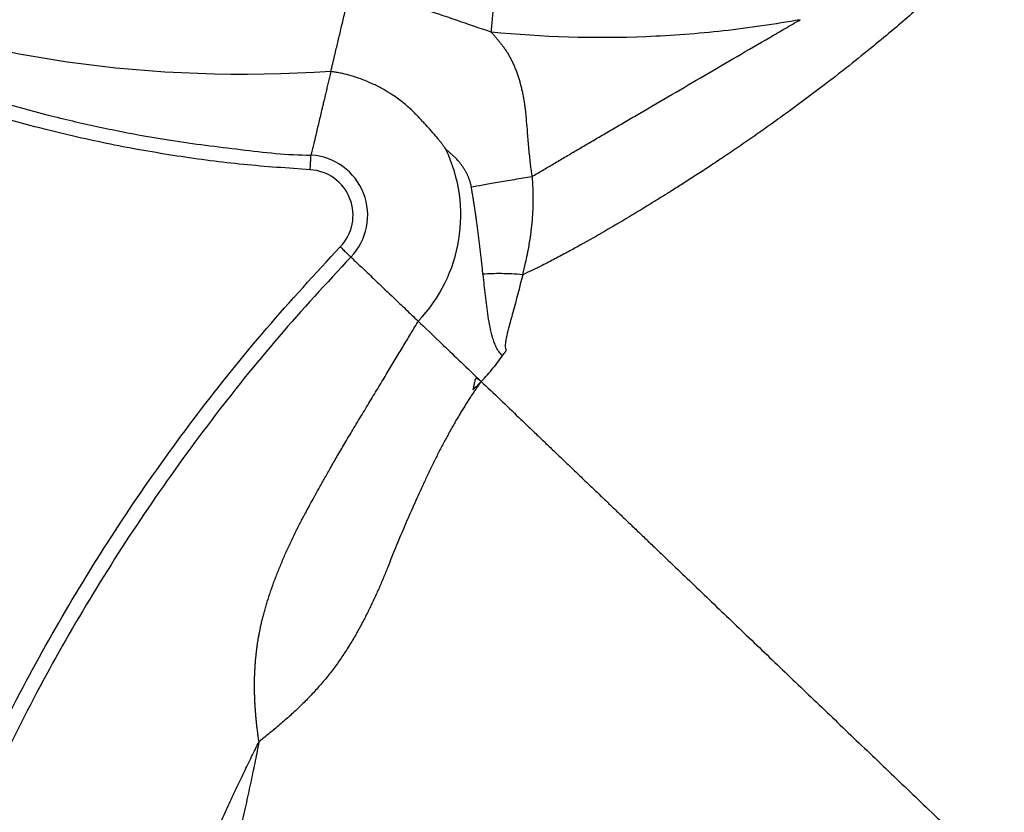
# Model space of a CAD drawing. Header units: millimetres. Extents: x 1728 to 3378, y 685 to 4301.
# Tile 10 of 21: x 2169 to 2573, y 2674 to 2998. Entities that reach past the tile are written whole.
import ezdxf

# ---------------------------------------------------------------- set-up
doc = ezdxf.new("R2010")
doc.units = ezdxf.units.MM
doc.header["$LTSCALE"] = 2

msp = doc.modelspace()

# ---------------------------------------------------------------- linework, layer by layer
at = {"color": 7, "linetype": 'Continuous', "lineweight": 25}
msp.add_line((2305.11, 2901.19), (2305.11, 2901.19), dxfattribs=at)
for radius, start, end in [(62.84, 316.2495, 25.396), (24.68, 316.0107, 86.6046), (18.69, 315.9606, 86.5146)]:
    msp.add_arc((2287.35, 2918.33), radius, start, end, dxfattribs=at)
for points, knots in [([(2504.92, 4300.14), (2531.32, 4299.71), (2557.59, 4298.09), (2609.88, 4292.47), (2635.9, 4288.48), (2674.73, 4280.69), (2687.57, 4277.81), (2713.04, 4271.49), (2725.66, 4268.05), (2763.21, 4256.9), (2787.82, 4248.37), (2836.2, 4229.15), (2859.98, 4218.45), (2895.01, 4200.75), (2906.58, 4194.58), (2923.76, 4184.89), (2929.47, 4181.59), (2940.82, 4174.84), (2946.45, 4171.41), (2974.33, 4153.98), (2995.84, 4139.14), (3037.34, 4107.69), (3057.32, 4091.09), (3095.75, 4056.14), (3114.2, 4037.79), (3140.7, 4008.92), (3149.34, 3999.08), (3162.01, 3983.98), (3166.18, 3978.89), (3172.36, 3971.17), (3174.41, 3968.58), (3178.47, 3963.38), (3180.49, 3960.78), (3198.48, 3937.24), (3213.4, 3915.75), (3230.76, 3888.21), (3234.16, 3882.66), (3240.85, 3871.51), (3244.12, 3865.89), (3253.79, 3848.97), (3260.01, 3837.57), (3277.97, 3802.99), (3289.04, 3779.46), (3309.34, 3731.42), (3318.57, 3706.92), (3328.93, 3675.66), (3330.94, 3669.39), (3334.83, 3656.83), (3336.7, 3650.54), (3342.14, 3631.64), (3345.5, 3619.01), (3354.81, 3580.99), (3359.99, 3555.49), (3368.3, 3504.18), (3371.44, 3478.38), (3375.65, 3426.46), (3376.72, 3400.35), (3376.75, 3367.51), (3376.69, 3360.94), (3376.43, 3347.76), (3376.24, 3341.18), (3375.46, 3321.48), (3374.68, 3308.4), (3371.57, 3269.29), (3368.47, 3243.42), (3360.28, 3192.06), (3355.17, 3166.58), (3342.93, 3116), (3335.79, 3090.9), (3323.5, 3053.56), (3319.15, 3041.17), (3309.9, 3016.48), (3305.05, 3004.26), (3289.81, 2968.02), (3278.74, 2944.38), (3254.84, 2898.14), (3242, 2875.53), (3214.53, 2831.36), (3199.91, 2809.79), (3176.6, 2778.24), (3168.61, 2767.85), (3156.27, 2752.48), (3152.09, 2747.38), (3143.63, 2737.27), (3139.36, 2732.26), (3117.78, 2707.49), (3099.82, 2688.49), (3062.56, 2652.06), (3043.26, 2634.63), (3003.32, 2601.34), (2982.68, 2585.47), (2950.71, 2562.86), (2939.89, 2555.53), (2923.39, 2544.82), (2917.85, 2541.3), (2906.68, 2534.37), (2901.05, 2530.95), (2884.04, 2520.86), (2872.57, 2514.37), (2855.18, 2504.97), (2849.35, 2501.9), (2842.02, 2498.13), (2840.55, 2497.38), (2837.63, 2495.85), (2836.18, 2495.06), (2831.87, 2492.65), (2829.03, 2490.98), (2826.23, 2489.23)], [0, 0, 0, 0, 0.03125, 0.03125, 0.0625, 0.0625, 0.078125, 0.078125, 0.09375, 0.09375, 0.125, 0.125, 0.15625, 0.15625, 0.171875, 0.171875, 0.179687, 0.179687, 0.1875, 0.1875, 0.21875, 0.21875, 0.25, 0.25, 0.28125, 0.28125, 0.296875, 0.296875, 0.304687, 0.304687, 0.308594, 0.308594, 0.3125, 0.3125, 0.34375, 0.34375, 0.351562, 0.351562, 0.359375, 0.359375, 0.375, 0.375, 0.40625, 0.40625, 0.4375, 0.4375, 0.445312, 0.445312, 0.453125, 0.453125, 0.46875, 0.46875, 0.5, 0.5, 0.53125, 0.53125, 0.5625, 0.5625, 0.570312, 0.570312, 0.578125, 0.578125, 0.59375, 0.59375, 0.625, 0.625, 0.65625, 0.65625, 0.6875, 0.6875, 0.703125, 0.703125, 0.71875, 0.71875, 0.75, 0.75, 0.78125, 0.78125, 0.8125, 0.8125, 0.828125, 0.828125, 0.835937, 0.835937, 0.84375, 0.84375, 0.875, 0.875, 0.90625, 0.90625, 0.9375, 0.9375, 0.953125, 0.953125, 0.960937, 0.960937, 0.96875, 0.96875, 0.984375, 0.984375, 0.992187, 0.992187, 0.994141, 0.994141, 0.996094, 0.996094, 1, 1, 1, 1]), ([(1847.41, 3199.63), (1847.41, 3199.63), (1854.21, 3189.42), (1868.48, 3169.37), (1891.58, 3140.53), (1916.41, 3113.07), (1942.86, 3087.21), (1970.87, 3063.15), (1999.42, 3041.84), (2028.29, 3023.15), (2057.21, 3006.78), (2087.1, 2992.12), (2117.8, 2979.24), (2149.15, 2968.2), (2173.71, 2961.17), (2194.39, 2956.12), (2211.09, 2952.53), (2234.05, 2948.4), (2259.96, 2945.27), (2279.17, 2942.96), (2288.81, 2942.96), (2288.81, 2942.96)], [0, 0, 0, 0, 0, 0.069473, 0.139235, 0.209108, 0.278934, 0.34859, 0.417991, 0.48049, 0.543208, 0.606041, 0.668876, 0.731599, 0.794101, 0.813434, 0.85213, 0.890826, 0.945413, 1, 1, 1, 1, 1]), ([(2296.95, 2977.23), (2223.77, 2972.4), (2076.47, 2992.27), (1952.67, 3082.59), (1883.86, 3162.19), (1868.58, 3182.14), (1854.55, 3202.75)], [0, 0, 0, 0, 0.417618, 0.860363, 0.860363, 1, 1, 1, 1]), ([(2288.49, 2936.98), (2279.36, 2937.6), (2261.11, 2938.84), (2233.8, 2942.4), (2206.61, 2947.2), (2177.86, 2953.76), (2147.78, 2962.34), (2116.58, 2973.24), (2085.73, 2986.07), (2055.38, 3000.89), (2025.67, 3017.69), (1996.33, 3036.7), (1967.59, 3058.03), (1939.67, 3081.73), (1913, 3107.51), (1887.83, 3135.37), (1864.02, 3165.02), (1849.62, 3185.87), (1842.42, 3196.29)], [0, 0, 0, 0, 0.051234, 0.102467, 0.15419, 0.205913, 0.267589, 0.329317, 0.390992, 0.454674, 0.518414, 0.582096, 0.650417, 0.718812, 0.787133, 0.858056, 0.929054, 1, 1, 1, 1]), ([(2296.95, 2977.23), (2297.07, 2977.75), (2297.3, 2978.73), (2297.63, 2980.12), (2297.95, 2981.46), (2298.26, 2982.77), (2298.57, 2984.06), (2298.98, 2985.77), (2299.48, 2987.9), (2300.09, 2990.47), (2300.71, 2993.07), (2301.34, 2995.72), (2301.98, 2998.43), (2302.65, 3001.23), (2303.33, 3004.12), (2304.05, 3007.14), (2304.62, 3009.52), (2304.94, 3010.9), (2305.01, 3011.18)], [0, 0, 0, 0, 0.00318032, 0.00636065, 0.00954097, 0.01272129, 0.01590162, 0.01908194, 0.02544259, 0.03180323, 0.03816388, 0.04452453, 0.05088517, 0.05724582, 0.06360647, 0.06996712, 0.07632776, 0.07795688, 0.07795688, 0.07795688, 0.07795688]), ([(2362.66, 2993.38), (2357.89, 2994.97), (2353.13, 2996.62), (2343.62, 2999.88), (2338.86, 3001.5), (2329.29, 3004.59), (2324.49, 3006.06), (2314.8, 3008.79), (2309.92, 3010.04), (2305.01, 3011.19)], [0, 0, 0, 0, 0.25, 0.25, 0.5, 0.5, 0.75, 0.75, 1, 1, 1, 1]), ([(2541.39, 3006.54), (2540.69, 3005.92), (2539.27, 3004.65), (2537.1, 3002.74), (2533.28, 2999.4), (2527.34, 2994.33), (2518.8, 2987.26), (2508.81, 2979.22), (2497.28, 2970.26), (2486.64, 2962.34), (2477.55, 2955.79), (2470.73, 2950.97), (2464.24, 2946.48), (2458.1, 2942.3), (2452.31, 2938.44), (2446.88, 2934.9), (2441.84, 2931.66), (2437.2, 2928.72), (2432.96, 2926.08), (2426.97, 2922.37), (2419.08, 2917.56), (2409.1, 2911.66), (2400.69, 2906.87), (2393.88, 2903.13), (2388.71, 2900.38), (2383.86, 2897.88), (2379.48, 2895.71), (2376.78, 2894.48), (2375.52, 2893.9)], [0, 0, 0, 0, 0.014033, 0.028402, 0.043111, 0.089789, 0.144908, 0.208617, 0.281143, 0.362813, 0.406626, 0.44818, 0.487451, 0.524409, 0.559019, 0.591246, 0.621053, 0.648399, 0.673245, 0.695553, 0.753502, 0.811116, 0.868434, 0.897838, 0.926964, 0.955807, 0.979206, 1, 1, 1, 1]), ([(2489.3, 2998.48), (2478.85, 2996.58), (2468.36, 2995.04), (2447.29, 2992.71), (2436.69, 2991.91), (2404.94, 2990.63), (2383.79, 2991.26), (2362.66, 2993.38)], [0, 0, 0, 0, 0.25, 0.25, 0.5, 0.5, 1, 1, 1, 1]), ([(2379.36, 2934.12), (2380.79, 2934.98), (2383.71, 2936.73), (2388.17, 2939.38), (2392.79, 2942.1), (2397.55, 2944.91), (2402.46, 2947.79), (2407.5, 2950.74), (2412.69, 2953.78), (2418.01, 2956.89), (2430.46, 2964.17), (2450.06, 2975.63), (2469.95, 2987.25), (2483.05, 2994.87), (2487.23, 2997.28), (2489.29, 2998.48)], [0, 0, 0, 0, 0.039399, 0.080151, 0.122231, 0.165615, 0.210281, 0.256204, 0.30336, 0.351727, 0.401282, 0.643096, 0.88649, 0.943774, 1, 1, 1, 1]), ([(2362.66, 2993.38), (2362.95, 2993.06), (2363.53, 2992.4), (2364.38, 2991.41), (2365.22, 2990.41), (2366.04, 2989.4), (2366.9, 2988.32), (2367.78, 2987.15), (2368.65, 2985.88), (2369.48, 2984.56), (2370.27, 2983.2), (2371.01, 2981.78), (2371.71, 2980.31), (2372.36, 2978.8), (2372.98, 2977.23), (2373.55, 2975.62), (2374.08, 2973.96), (2374.57, 2972.26), (2375.01, 2970.5), (2375.42, 2968.7), (2375.78, 2966.85), (2376.11, 2964.95), (2376.39, 2963), (2376.68, 2960.7), (2376.97, 2957.5), (2377.36, 2952.88), (2377.75, 2948.17), (2378.11, 2944.04), (2378.41, 2941.13), (2378.71, 2938.52), (2379.01, 2936.22), (2379.25, 2934.78), (2379.36, 2934.12)], [0, 0, 0, 0, 0.020747, 0.041491, 0.062234, 0.082981, 0.103735, 0.127944, 0.15238, 0.177088, 0.202108, 0.227481, 0.253242, 0.279427, 0.306068, 0.333196, 0.360838, 0.389019, 0.417764, 0.447093, 0.477026, 0.507582, 0.538775, 0.570619, 0.618028, 0.691769, 0.791647, 0.842829, 0.889224, 0.930862, 0.967776, 1, 1, 1, 1]), ([(2296.95, 2977.24), (2296.86, 2976.85), (2296.67, 2976.06), (2296.4, 2974.92), (2296.13, 2973.79), (2295.87, 2972.69), (2295.61, 2971.61), (2295.36, 2970.55), (2295.11, 2969.52), (2294.87, 2968.5), (2294.64, 2967.51), (2294.41, 2966.54), (2294.18, 2965.6), (2293.96, 2964.67), (2293.75, 2963.77), (2293.54, 2962.88), (2293.17, 2961.34), (2292.65, 2959.13), (2291.98, 2956.34), (2291.33, 2953.59), (2290.61, 2950.55), (2289.97, 2947.82), (2289.48, 2945.76), (2289.21, 2944.64), (2289.06, 2944), (2288.96, 2943.6), (2288.88, 2943.25), (2288.83, 2943.06), (2288.81, 2942.97)], [0, 0, 0, 0, 0.019767, 0.03947, 0.059109, 0.078685, 0.0982, 0.117654, 0.137049, 0.156384, 0.175662, 0.194882, 0.214046, 0.233154, 0.252207, 0.271207, 0.290153, 0.353945, 0.423596, 0.499173, 0.580768, 0.706061, 0.802767, 0.871297, 0.904384, 0.93686, 0.968731, 1, 1, 1, 1]), ([(2344.12, 2945.28), (2344.1, 2945.3), (2344.05, 2945.37), (2343.95, 2945.52), (2343.79, 2945.74), (2343.57, 2946.05), (2343.3, 2946.43), (2342.97, 2946.88), (2342.57, 2947.42), (2342.03, 2948.13), (2341.38, 2948.96), (2340.66, 2949.85), (2339.4, 2951.37), (2337.65, 2953.39), (2335.64, 2955.58), (2334.07, 2957.28), (2333.14, 2958.28), (2332.34, 2959.13), (2331.5, 2960), (2330.12, 2961.34), (2327.85, 2963.41), (2325.13, 2965.6), (2321.86, 2967.9), (2318.48, 2969.97), (2315.12, 2971.72), (2312.17, 2973.04), (2309.83, 2973.97), (2307.55, 2974.78), (2304.84, 2975.63), (2302.22, 2976.29), (2299.82, 2976.78), (2298.44, 2977.01), (2297.52, 2977.16), (2297.15, 2977.21), (2296.95, 2977.24)], [0, 0, 0, 0, 0.001481, 0.004701, 0.009658, 0.016352, 0.024776, 0.034927, 0.046798, 0.060381, 0.08318, 0.103586, 0.12162, 0.188357, 0.245135, 0.275431, 0.306524, 0.31396, 0.334343, 0.36765, 0.411177, 0.489663, 0.544016, 0.61262, 0.689718, 0.735156, 0.775957, 0.816715, 0.85743, 0.919008, 0.953135, 0.980822, 0.989891, 1, 1, 1, 1]), ([(2354.51, 2929.85), (2354.48, 2930.02), (2354.42, 2930.35), (2354.32, 2930.84), (2354.2, 2931.33), (2354.07, 2931.82), (2353.92, 2932.31), (2353.76, 2932.8), (2353.58, 2933.28), (2353.4, 2933.77), (2353.2, 2934.25), (2352.98, 2934.73), (2352.75, 2935.21), (2352.51, 2935.68), (2352.26, 2936.15), (2352, 2936.62), (2351.72, 2937.08), (2351.43, 2937.54), (2351.12, 2938), (2350.45, 2938.97), (2349.32, 2940.41), (2347.97, 2941.85), (2346.82, 2942.95), (2346.09, 2943.62), (2345.48, 2944.14), (2345.05, 2944.5), (2344.68, 2944.81), (2344.41, 2945.04), (2344.23, 2945.18), (2344.14, 2945.26), (2344.12, 2945.28)], [0, 0, 0, 0, 0.022714, 0.045554, 0.068545, 0.091714, 0.115087, 0.13869, 0.162546, 0.186679, 0.211111, 0.235866, 0.260962, 0.286422, 0.312263, 0.338506, 0.365167, 0.392264, 0.419813, 0.447831, 0.573011, 0.708319, 0.777702, 0.85104, 0.887617, 0.925548, 0.956418, 0.979108, 0.993631, 1, 1, 1, 1]), ([(2288.49, 2936.98), (2288.53, 2937.74), (2288.57, 2938.5), (2288.64, 2939.9), (2288.68, 2940.55), (2288.74, 2941.65), (2288.76, 2942.1), (2288.8, 2942.74), (2288.81, 2942.92), (2288.81, 2942.96)], [0, 0, 0, 0, 0.25, 0.25, 0.5, 0.5, 0.75, 0.75, 1, 1, 1, 1]), ([(2379.35, 2934.12), (2377, 2933.71), (2374.57, 2933.3), (2369.77, 2932.47), (2367.41, 2932.07), (2363.01, 2931.31), (2360.96, 2930.96), (2357.35, 2930.34), (2355.79, 2930.07), (2354.51, 2929.85)], [0, 0, 0, 0, 0.25, 0.25, 0.5, 0.5, 0.75, 0.75, 1, 1, 1, 1]), ([(2379.35, 2934.13), (2379.39, 2933.7), (2379.46, 2932.83), (2379.55, 2931.54), (2379.62, 2930.23), (2379.68, 2928.92), (2379.72, 2927.6), (2379.74, 2926.28), (2379.75, 2924.94), (2379.74, 2923.61), (2379.71, 2922.26), (2379.67, 2920.91), (2379.61, 2919.56), (2379.53, 2918.2), (2379.43, 2916.83), (2379.31, 2915.47), (2379.06, 2912.92), (2378.55, 2908.99), (2377.89, 2905), (2377.2, 2901.52), (2376.52, 2898.22), (2375.87, 2895.48), (2375.49, 2893.85)], [0, 0, 0, 0, 0.031568, 0.063307, 0.095218, 0.127299, 0.159551, 0.191971, 0.224559, 0.257313, 0.290229, 0.323306, 0.356538, 0.389924, 0.423457, 0.457132, 0.490946, 0.611868, 0.749986, 0.790364, 0.874699, 1, 1, 1, 1]), ([(2359.28, 2894.12), (2359.19, 2894.93), (2359.01, 2896.53), (2358.75, 2898.92), (2358.49, 2901.26), (2358.23, 2903.57), (2357.96, 2905.84), (2357.69, 2908.08), (2357.42, 2910.29), (2357.15, 2912.43), (2356.87, 2914.5), (2356.6, 2916.49), (2356.32, 2918.45), (2356.03, 2920.39), (2355.74, 2922.31), (2355.45, 2924.22), (2355.14, 2926.11), (2354.83, 2927.99), (2354.62, 2929.23), (2354.51, 2929.85)], [0, 0, 0, 0, 0.071051, 0.14038, 0.208102, 0.274329, 0.339172, 0.402744, 0.465157, 0.526524, 0.582605, 0.63755, 0.69147, 0.744477, 0.796688, 0.848222, 0.899202, 0.949752, 1, 1, 1, 1]), ([(2079.05, 2410.12), (2079.3, 2413.13), (2080.82, 2431.25), (2084.85, 2464.39), (2092.79, 2509.23), (2103.34, 2553.99), (2116.57, 2598.52), (2132.51, 2642.63), (2150.56, 2684.83), (2170.5, 2725.07), (2192.08, 2763.3), (2215.89, 2800.67), (2241.99, 2836.97), (2270.18, 2872.21), (2290.59, 2894.3), (2300.78, 2905.34)], [0, 0, 0, 0, 0.01636, 0.098621, 0.180948, 0.263211, 0.347927, 0.432716, 0.517435, 0.596752, 0.676126, 0.755442, 0.836941, 0.918503, 1, 1, 1, 1]), ([(2300.78, 2905.34), (2300.85, 2905.28), (2301.09, 2905.05), (2301.82, 2904.35), (2302.92, 2903.29), (2304.07, 2902.18), (2304.89, 2901.4), (2305.03, 2901.26), (2305.11, 2901.19)], [0, 0, 0, 0, 0.029458, 0.111619, 0.333714, 0.555809, 0.777902, 1, 1, 1, 1]), ([(2305.11, 2901.19), (2295.14, 2890.4), (2275.19, 2868.79), (2247.57, 2834.3), (2221.69, 2798.42), (2197.82, 2761.16), (2176.04, 2722.73), (2161.13, 2692.7), (2149.99, 2668.12), (2141.95, 2649.26), (2130.94, 2621.09), (2119.28, 2587.14), (2107.83, 2547.18), (2098.48, 2506.67), (2091.06, 2465.76), (2087.91, 2438.25), (2086.34, 2424.51)], [0, 0, 0, 0, 0.082461, 0.165167, 0.248002, 0.330838, 0.41355, 0.496015, 0.519041, 0.565119, 0.611196, 0.688852, 0.766664, 0.844529, 0.922342, 1, 1, 1, 1]), ([(2305.11, 2901.19), (2305.63, 2900.69), (2306.73, 2899.63), (2310.41, 2896.2), (2315.68, 2891.17), (2321.62, 2885.5), (2327.43, 2879.95), (2330.97, 2876.56), (2332.73, 2874.87)], [0, 0, 0, 0, 0.181505, 0.38106, 0.577921, 0.774778, 0.887389, 1, 1, 1, 1]), ([(2375.57, 2893.94), (2372.54, 2894.2), (2369.59, 2894.34), (2364.09, 2894.4), (2361.55, 2894.31), (2359.34, 2894.12)], [0, 0, 0, 0, 0.5, 0.5, 1, 1, 1, 1]), ([(2367.32, 2860.71), (2366.76, 2861.18), (2366.27, 2861.73), (2365.41, 2862.92), (2365.05, 2863.55), (2364.41, 2864.85), (2364.13, 2865.52), (2363.63, 2866.89), (2363.41, 2867.58), (2362.8, 2869.68), (2362.47, 2871.1), (2361.88, 2873.95), (2361.63, 2875.38), (2360.95, 2879.68), (2360.6, 2882.56), (2360.12, 2886.9), (2359.97, 2888.34), (2359.74, 2890.52), (2359.67, 2891.25), (2359.5, 2892.7), (2359.42, 2893.42), (2359.34, 2894.14)], [0, 0, 0, 0, 0.0625, 0.0625, 0.125, 0.125, 0.1875, 0.1875, 0.25, 0.25, 0.375, 0.375, 0.5, 0.5, 0.75, 0.75, 0.875, 0.875, 0.9375, 0.9375, 1, 1, 1, 1]), ([(2375.56, 2893.92), (2374.25, 2888.72), (2372.4, 2881.36), (2369.89, 2872.78), (2368.88, 2868.59), (2368.43, 2865.88), (2368.33, 2864.12), (2368.71, 2863.19), (2368.84, 2862.87)], [0, 0, 0, 0, 0.498811, 0.705838, 0.836497, 0.901951, 0.966753, 1, 1, 1, 1]), ([(2267.51, 2702.54), (2267.41, 2703.17), (2267.22, 2704.43), (2266.96, 2706.31), (2266.73, 2708.17), (2266.52, 2710.01), (2266.33, 2711.82), (2266.17, 2713.62), (2266.03, 2715.39), (2265.91, 2717.14), (2265.82, 2718.87), (2265.75, 2720.58), (2265.7, 2722.27), (2265.67, 2723.93), (2265.66, 2725.57), (2265.68, 2727.2), (2265.71, 2728.8), (2265.76, 2730.38), (2265.84, 2731.94), (2265.93, 2733.48), (2266.04, 2735), (2266.16, 2736.5), (2266.31, 2737.97), (2266.47, 2739.43), (2266.65, 2740.86), (2266.84, 2742.28), (2267.05, 2743.67), (2267.28, 2745.04), (2267.52, 2746.39), (2267.78, 2747.72), (2268.09, 2749.24), (2268.47, 2750.96), (2268.94, 2752.89), (2269.44, 2754.84), (2269.99, 2756.82), (2270.57, 2758.83), (2271.19, 2760.85), (2271.86, 2762.9), (2272.56, 2764.98), (2273.31, 2767.08), (2274.09, 2769.21), (2274.92, 2771.36), (2275.79, 2773.54), (2276.7, 2775.75), (2277.65, 2777.99), (2278.65, 2780.25), (2279.69, 2782.55), (2280.77, 2784.87), (2281.89, 2787.22), (2282.77, 2789.03), (2283.47, 2790.4), (2284.03, 2791.48), (2284.8, 2792.95), (2285.79, 2794.81), (2287, 2797.09), (2288.45, 2799.77), (2290.14, 2802.86), (2292.08, 2806.37), (2294.28, 2810.32), (2296.76, 2814.69), (2299.54, 2819.51), (2302.62, 2824.77), (2305.43, 2829.48), (2307.84, 2833.49), (2309.73, 2836.62), (2311.59, 2839.71), (2313.42, 2842.74), (2315.23, 2845.73), (2317, 2848.66), (2318.74, 2851.54), (2320.44, 2854.37), (2322.11, 2857.13), (2323.74, 2859.85), (2325.34, 2862.5), (2326.9, 2865.09), (2328.42, 2867.62), (2329.9, 2870.1), (2331.34, 2872.51), (2332.28, 2874.09), (2332.74, 2874.88)], [0, 0, 0, 0, 0.011178, 0.022197, 0.033059, 0.043767, 0.054321, 0.064722, 0.074973, 0.085073, 0.095024, 0.104826, 0.114482, 0.123992, 0.133358, 0.14258, 0.151659, 0.160598, 0.169396, 0.178056, 0.186578, 0.194964, 0.203215, 0.211333, 0.219317, 0.22717, 0.234891, 0.242484, 0.249948, 0.257285, 0.264497, 0.275014, 0.285648, 0.296407, 0.307298, 0.318327, 0.329503, 0.340831, 0.352318, 0.363972, 0.375799, 0.387805, 0.399996, 0.41238, 0.424962, 0.437748, 0.450745, 0.463959, 0.477395, 0.491059, 0.494986, 0.501199, 0.50972, 0.520575, 0.533801, 0.549439, 0.567537, 0.588151, 0.61134, 0.637173, 0.665719, 0.697047, 0.731224, 0.750313, 0.769131, 0.78767, 0.805921, 0.823876, 0.841528, 0.858868, 0.875889, 0.892584, 0.90895, 0.92498, 0.940671, 0.956021, 0.971026, 0.985686, 1, 1, 1, 1]), ([(2332.74, 2874.88), (2335.23, 2872.5), (2338.7, 2869.18), (2347.61, 2860.65), (2352.74, 2855.73), (2358.55, 2850.17)], [0, 0, 0, 0, 0.5, 0.5, 1, 1, 1, 1]), ([(2358.58, 2850.21), (2360.25, 2852.02), (2363.59, 2855.67), (2366.88, 2860.03), (2368.56, 2862.47), (2368.84, 2862.87)], [0, 0, 0, 0, 0.452387, 0.910847, 1, 1, 1, 1]), ([(2358.55, 2850.17), (2358.24, 2849.74), (2357.6, 2848.86), (2356.66, 2847.51), (2355.7, 2846.12), (2354.73, 2844.67), (2353.75, 2843.18), (2352.76, 2841.63), (2351.76, 2840.04), (2350.75, 2838.41), (2349.73, 2836.72), (2348.71, 2834.99), (2347.68, 2833.21), (2346.63, 2831.38), (2345.59, 2829.51), (2344.54, 2827.59), (2343.48, 2825.62), (2342.42, 2823.61), (2341.35, 2821.56), (2340.29, 2819.46), (2339.22, 2817.32), (2338.15, 2815.13), (2337.08, 2812.9), (2335.72, 2810.02), (2334.09, 2806.5), (2332.21, 2802.37), (2330.37, 2798.26), (2328.58, 2794.16), (2326.83, 2790.1), (2325.12, 2786.05), (2323.46, 2782.04), (2321.83, 2778.05), (2320.49, 2774.66), (2319.38, 2771.89), (2318.49, 2769.73), (2317.59, 2767.59), (2316.68, 2765.48), (2315.76, 2763.4), (2314.82, 2761.35), (2313.87, 2759.32), (2312.91, 2757.33), (2311.94, 2755.36), (2310.95, 2753.41), (2309.95, 2751.5), (2308.93, 2749.61), (2307.91, 2747.74), (2306.86, 2745.9), (2305.81, 2744.09), (2304.74, 2742.3), (2303.55, 2740.38), (2302.23, 2738.32), (2300.75, 2736.13), (2299.22, 2733.97), (2297.62, 2731.84), (2295.98, 2729.73), (2294.27, 2727.65), (2292.52, 2725.59), (2290.7, 2723.56), (2288.84, 2721.56), (2286.92, 2719.57), (2284.95, 2717.61), (2282.93, 2715.67), (2280.86, 2713.75), (2278.75, 2711.85), (2276.58, 2709.96), (2274.37, 2708.08), (2272.12, 2706.22), (2269.82, 2704.36), (2268.29, 2703.15), (2267.51, 2702.54)], [0, 0, 0, 0, 0.008971, 0.018206, 0.027706, 0.03747, 0.047496, 0.057784, 0.068333, 0.07914, 0.090204, 0.101523, 0.113095, 0.124918, 0.136989, 0.149305, 0.161864, 0.174661, 0.187694, 0.200958, 0.21445, 0.228167, 0.242104, 0.256257, 0.282083, 0.307715, 0.333147, 0.35837, 0.383379, 0.408168, 0.432732, 0.457071, 0.481182, 0.494524, 0.50773, 0.5208, 0.533739, 0.546547, 0.559229, 0.571789, 0.584229, 0.596554, 0.608768, 0.620876, 0.63288, 0.644787, 0.656601, 0.668326, 0.679968, 0.691531, 0.706241, 0.721012, 0.735861, 0.750806, 0.765867, 0.781061, 0.796408, 0.811927, 0.827636, 0.843556, 0.85971, 0.876119, 0.892806, 0.909793, 0.927102, 0.944755, 0.962774, 0.981181, 1, 1, 1, 1]), ([(2358.48, 2850.1), (2358.27, 2850.29), (2358.05, 2850.48), (2357.61, 2850.85), (2357.39, 2851.03), (2357.02, 2851.25), (2356.89, 2851.32), (2356.67, 2851.37), (2356.6, 2851.38), (2356.44, 2851.35), (2356.37, 2851.31), (2356.25, 2851.2), (2356.2, 2851.13), (2356.13, 2850.99), (2356.09, 2850.92), (2356.01, 2850.7), (2355.96, 2850.55), (2355.84, 2850.1), (2355.77, 2849.8), (2355.64, 2849.2), (2355.58, 2848.9), (2355.4, 2847.99), (2355.27, 2847.38), (2355.14, 2846.78)], [0, 0, 0, 0, 0.125, 0.125, 0.25, 0.25, 0.3125, 0.3125, 0.34375, 0.34375, 0.375, 0.375, 0.40625, 0.40625, 0.4375, 0.4375, 0.5, 0.5, 0.625, 0.625, 0.75, 0.75, 1, 1, 1, 1]), ([(2358.55, 2850.17), (2361.14, 2847.69), (2366.29, 2842.77), (2372.63, 2836.7), (2377.64, 2831.9), (2381.37, 2828.32), (2385.07, 2824.79), (2388.73, 2821.28), (2392.35, 2817.81), (2395.34, 2814.96), (2397.7, 2812.69), (2399.46, 2811.01), (2401.21, 2809.33), (2402.94, 2807.68), (2404.68, 2806.01), (2407.03, 2803.77), (2409.98, 2800.94), (2413.58, 2797.49), (2417.22, 2794), (2420.91, 2790.47), (2424.65, 2786.89), (2428.43, 2783.28), (2433.52, 2778.4), (2440, 2772.2), (2447.92, 2764.62), (2455.98, 2756.9), (2464.18, 2749.05), (2472.5, 2741.08), (2480.93, 2733.01), (2489.46, 2724.85), (2500.95, 2713.85), (2515.5, 2699.92), (2533.15, 2683.03), (2550.89, 2666.04), (2568.62, 2649.07), (2592.09, 2626.6), (2620.86, 2599.06), (2648.16, 2572.93), (2668.7, 2553.26), (2688.26, 2534.54), (2710.62, 2513.13), (2733.46, 2491.27), (2751.76, 2473.75), (2765.09, 2460.99), (2771.77, 2454.6), (2773.78, 2452.67), (2774.23, 2452.24)], [0.596094, 0.596094, 0.596094, 0.596094, 0.600727, 0.6053604, 0.607677, 0.6099937, 0.6123104, 0.614627, 0.6169437, 0.6192604, 0.6204187, 0.6215771, 0.6227354, 0.6238937, 0.6250521, 0.6262104, 0.6285271, 0.6308437, 0.6331604, 0.6354771, 0.6377937, 0.6401104, 0.6424271, 0.6470604, 0.6516938, 0.6563271, 0.6609604, 0.6655938, 0.6702271, 0.6748605, 0.6794938, 0.6887605, 0.6980272, 0.7072938, 0.7165605, 0.7258272, 0.7443606, 0.7628939, 0.7721606, 0.7814273, 0.7999606, 0.818494, 0.8370274, 0.8555607, 0.8740941, 0.8829771, 0.8829771, 0.8829771, 0.8829771]), ([(2217.09, 2586.47), (2217.71, 2588.1), (2218.96, 2591.34), (2220.84, 2596.18), (2222.71, 2600.95), (2224.59, 2605.66), (2226.45, 2610.32), (2228.31, 2614.91), (2230.17, 2619.44), (2232.01, 2623.91), (2233.85, 2628.31), (2235.68, 2632.66), (2237.49, 2636.94), (2239.29, 2641.16), (2241.08, 2645.31), (2242.86, 2649.4), (2244.63, 2653.42), (2246.38, 2657.38), (2248.12, 2661.28), (2249.84, 2665.1), (2251.54, 2668.87), (2253.23, 2672.56), (2254.9, 2676.18), (2256.55, 2679.73), (2258.18, 2683.21), (2259.79, 2686.61), (2261.37, 2689.94), (2262.93, 2693.19), (2264.47, 2696.36), (2265.99, 2699.47), (2267.01, 2701.52), (2267.51, 2702.54)], [0, 0, 0, 0, 0.041363, 0.082288, 0.12277, 0.162801, 0.202376, 0.241488, 0.280132, 0.3183, 0.355985, 0.393183, 0.429888, 0.466098, 0.501811, 0.537022, 0.571729, 0.605926, 0.639609, 0.672774, 0.705414, 0.737517, 0.769061, 0.800024, 0.830387, 0.86013, 0.889245, 0.917756, 0.9457, 0.973106, 1, 1, 1, 1]), ([(2267.51, 2702.54), (2267.26, 2701.25), (2266.74, 2698.64), (2265.94, 2694.67), (2265.11, 2690.58), (2264.22, 2686.38), (2263.29, 2682.04), (2262.32, 2677.58), (2261.3, 2673), (2260.24, 2668.3), (2259.14, 2663.48), (2258.01, 2658.55), (2256.84, 2653.52), (2255.64, 2648.38), (2254.41, 2643.13), (2253.15, 2637.79), (2251.85, 2632.34), (2250.53, 2626.79), (2249.18, 2621.14), (2247.8, 2615.39), (2246.4, 2609.55), (2244.97, 2603.61), (2243.52, 2597.58), (2242.04, 2591.46), (2240.55, 2585.24), (2238.89, 2578.29), (2237.06, 2570.65), (2235.1, 2562.4), (2233.8, 2556.94), (2233.16, 2554.23)], [0, 0, 0, 0, 0.025994, 0.052769, 0.080345, 0.108748, 0.138014, 0.168142, 0.199108, 0.230881, 0.263431, 0.296724, 0.330742, 0.365474, 0.400906, 0.437028, 0.473829, 0.511298, 0.549428, 0.588207, 0.627622, 0.667659, 0.708305, 0.749544, 0.791365, 0.833753, 0.890007, 0.945413, 1, 1, 1, 1])]:
    msp.add_open_spline(points, degree=3, knots=knots, dxfattribs=at)
at = {"color": 8, "linetype": 'Continuous', "lineweight": 25}
msp.add_open_spline([(2362.66, 2993.38), (2362.85, 2995.28), (2363.23, 2999.06), (2363.78, 3004.48), (2364.16, 3008.33), (2364.34, 3010.12), (2364.37, 3010.43)], degree=3, knots=[0, 0, 0, 0, 0.31116, 0.62232, 0.933482, 1, 1, 1, 1], dxfattribs=at)
at = {"color": 7, "linetype": 'Continuous', "lineweight": 25}
msp.add_open_spline([(2358.53, 2850.15), (2357.42, 2848.99), (2356.3, 2847.88), (2355.14, 2846.78)], degree=3, dxfattribs=at)

doc.saveas('drawing.dxf')
